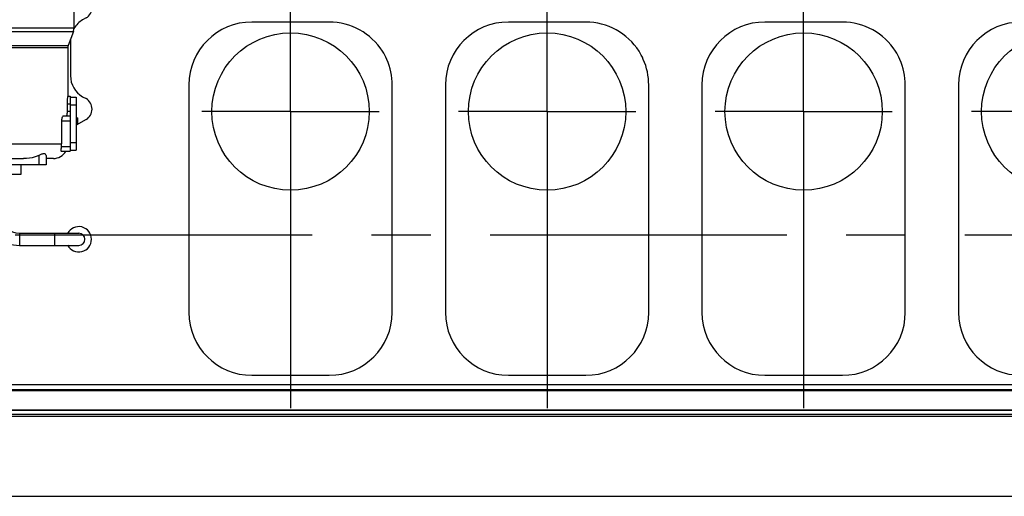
# Model space of a CAD drawing. Header units: millimetres. Extents: x 0 to 1189, y 0 to 841.
# Tile 141 of 193: x 478 to 560, y 584 to 623. Entities that reach past the tile are written whole.
import ezdxf

# ---------------------------------------------------------------- set-up
doc = ezdxf.new("R2010")
doc.units = ezdxf.units.MM
doc.header["$LTSCALE"] = 65.395
doc.linetypes.add('CENTER', pattern=[0.6, 0.375, -0.075, 0.075, -0.075])
for name, color, linetype in [('1907_765000_04_SIMPLE1_A_ABL113', 7, 'CONTINUOUS'), ('1937_111000_09_SIMPLE1_D_ABL206', 7, 'CONTINUOUS'), ('1937_111200_09_SIMPLE1_B_ABL248', 7, 'CONTINUOUS'), ('32007_060000_TLKGS_KGS_V_ABL4', 7, 'CONTINUOUS'), ('32007_061000_TLKGS_KGS_V_ABL59', 7, 'CONTINUOUS'), ('32067_030000_TLKGS_V_ABL8', 7, 'CONTINUOUS'), ('32067_100000_TLKGS_V_ABL194', 7, 'CONTINUOUS'), ('6M32E_GENSET_GRUNDRAHMEN_ABL66', 7, 'CONTINUOUS'), ('6M32E_GENSET_SCHUTZHAUBE_ABL335', 7, 'CONTINUOUS'), ('new_view_2_VBL0', 7, 'CONTINUOUS')]:
    doc.layers.add(name, color=color, linetype=linetype)

# ---------------------------------------------------------------- blocks, each defined once
blk = doc.blocks.new('1907_765000_04_SIMPLE1_T1_A_PBL114', base_point=(476.888, 620.331))
at = {"layer": '1907_765000_04_SIMPLE1_T1_A_PBL114', "color": 7, "linetype": 'CONTINUOUS'}
for p, q in [((475.046, 635.961), (474.893, 635.696)), ((474.893, 635.696), (477.383, 635.696)), ((475.046, 635.961), (477.231, 635.961)), ((477.231, 635.961), (477.383, 635.696)), ((470.018, 633.834), (470.018, 635.361)), ((470.018, 635.361), (473.151, 635.361)), ((473.074, 635.363), (473.066, 635.361)), ((479.125, 635.361), (482.258, 635.361)), ((479.202, 635.363), (479.211, 635.361)), ((482.258, 633.834), (482.258, 635.361)), ((484.078, 635.196), (482.258, 635.196)), ((484.078, 635.196), (484.078, 632.201)), ((484.078, 634.605), (482.258, 634.605)), ((468.838, 630.961), (468.838, 632.961)), ((468.838, 632.961), (483.438, 632.961)), ((473.114, 630.961), (473.114, 632.961)), ((479.162, 630.961), (479.162, 632.961)), ((483.438, 630.961), (483.438, 632.961)), ((484.078, 632.201), (483.438, 632.201)), ((483.438, 632.081), (483.558, 632.081)), ((483.558, 631.961), (483.438, 631.961)), ((483.678, 628.401), (483.678, 631.841)), ((483.798, 631.841), (483.798, 628.401)), ((468.838, 630.961), (483.438, 630.961)), ((469.378, 630.961), (469.438, 630.737)), ((469.438, 622.485), (469.438, 630.737)), ((469.438, 630.737), (469.638, 629.99)), ((482.898, 630.961), (482.638, 629.99)), ((483.798, 630.912), (486.318, 630.912)), ((486.318, 630.912), (486.318, 628.432)), ((469.638, 629.99), (469.638, 622.662)), ((476.138, 629.99), (469.638, 629.99)), ((476.138, 629.99), (482.638, 629.99)), ((482.638, 629.99), (482.638, 622.662)), ((483.798, 628.401), (483.678, 628.401)), ((483.798, 628.432), (486.318, 628.432)), ((482.638, 625.803), (483.638, 625.227)), ((483.638, 623.495), (483.353, 623.33)), ((469.938, 621.112), (469.438, 622.485)), ((469.686, 622.389), (470.109, 621.225)), ((482.59, 622.389), (482.167, 621.225)), ((469.938, 617.003), (469.938, 621.112)), ((470.138, 621.061), (470.138, 616.876)), ((482.138, 621.061), (482.138, 617.041)), ((482.353, 621.598), (482.353, 618.724)), ((467.458, 610.761), (467.458, 618.761)), ((468.458, 618.761), (467.458, 618.761)), ((468.458, 610.761), (468.458, 618.761)), ((469.942, 617.001), (468.458, 617.001)), ((470.138, 616.876), (469.938, 617.003)), ((470.138, 616.876), (470.138, 616.509)), ((482.133, 617.041), (482.338, 617.041)), ((482.338, 617.041), (482.338, 612.481)), ((482.338, 616.961), (482.818, 616.961)), ((482.818, 616.961), (482.818, 612.561)), ((483.357, 616.989), (483.636, 616.829)), ((482.073, 616.401), (482.073, 615.801)), ((481.781, 615.401), (482.338, 615.401)), ((482.818, 615.241), (482.969, 615.241)), ((482.969, 614.761), (482.969, 615.241)), ((481.62, 615.001), (481.62, 613.081)), ((483.638, 615.096), (482.818, 614.622)), ((482.818, 614.761), (482.969, 614.761)), ((470.14, 613.012), (470.139, 613.081)), ((470.278, 612.521), (468.458, 612.521)), ((471.938, 611.881), (471.338, 611.881)), ((471.938, 612.13), (471.938, 611.361)), ((473.814, 611.881), (478.462, 611.881)), ((480.338, 612.13), (480.338, 611.361)), ((480.938, 611.881), (480.338, 611.881)), ((481.61, 612.481), (482.338, 612.481)), ((482.338, 612.561), (482.818, 612.561)), ((480.338, 611.361), (471.938, 611.361)), ((474.038, 611.361), (474.038, 610.561)), ((478.238, 611.361), (478.238, 610.561)), ((468.458, 610.761), (467.458, 610.761)), ((478.238, 610.561), (474.038, 610.561)), ((475.638, 610.561), (475.638, 607.201)), ((476.638, 610.561), (476.638, 607.201)), ((478.138, 605.701), (483.038, 605.701)), ((478.138, 604.701), (483.038, 604.701))]:
    blk.add_line(p, q, dxfattribs=at)
at = {"layer": '1907_765000_04_SIMPLE1_T1_A_PBL114', "color": 9, "linetype": 'CONTINUOUS'}
for p, q in [((470.738, 634.488), (470.738, 635.361)), ((473.074, 635.363), (479.202, 635.363)), ((481.538, 634.488), (481.538, 635.361)), ((470.952, 634.597), (481.325, 634.597)), ((484.078, 632.668), (483.438, 632.668)), ((484.078, 632.241), (483.438, 632.241)), ((482.638, 622.662), (469.638, 622.662)), ((469.686, 622.389), (482.59, 622.389)), ((470.109, 621.225), (482.167, 621.225)), ((470.138, 621.061), (482.138, 621.061)), ((482.073, 616.401), (482.338, 616.401)), ((482.338, 616.321), (482.818, 616.321)), ((482.073, 615.801), (482.338, 615.801)), ((481.62, 615.001), (482.338, 615.001)), ((470.139, 613.081), (481.62, 613.081)), ((481.601, 612.881), (482.338, 612.881)), ((482.338, 613.201), (482.818, 613.201)), ((472.538, 612.13), (472.538, 611.361)), ((479.738, 612.13), (479.738, 611.361)), ((476.638, 607.201), (475.638, 607.201)), ((478.138, 605.701), (478.138, 604.701)), ((481.038, 605.701), (481.038, 604.701))]:
    blk.add_line(p, q, dxfattribs=at)
at = {"layer": '1907_765000_04_SIMPLE1_T1_A_PBL114', "color": 7, "linetype": 'CONTINUOUS'}
for centre, radius, start, end in [((476.138, 623.766), 11.995, 95.95858, 104.80007), ((476.138, 623.766), 11.995, 75.19993, 84.04142), ((476.71, 621.555), 14.257, 104.45359, 113.82161), ((475.567, 621.555), 14.257, 66.17839, 75.54641), ((471.776, 632.729), 2.042, 113.8244, 120.55581), ((480.5, 632.729), 2.042, 59.44419, 66.1756), ((471.724, 632.752), 2.02, 147.62423, 174.08033), ((480.552, 632.752), 2.02, 5.91967, 32.37577), ((483.558, 631.841), 0.24, 0, 90), ((483.558, 631.841), 0.12, 0, 90), ((483.138, 624.361), 1, 300, 60.04187), ((484.353, 621.598), 2, 120, 148.70597), ((470.438, 622.662), 0.8, 180, 199.96452), ((481.838, 622.662), 0.8, 340.03548, 360), ((484.353, 621.598), 2, 175.25498, 180), ((469.658, 621.061), 0.48, 0, 19.96452), ((482.618, 621.061), 0.48, 160.03548, 180), ((484.353, 618.724), 2, 180, 240.12077), ((483.138, 615.962), 1, 300, 60.12077), ((471.338, 613.081), 1.2, 183.27717, 270), ((480.519, 613.081), 1.101, 349.51706, 359.98323), ((480.938, 613.081), 1.2, 270, 330), ((478.138, 607.201), 2.5, 180, 270), ((478.138, 607.201), 1.5, 180, 270), ((483.038, 605.201), 1.05, 207.71636, 152.28364), ((483.038, 605.201), 0.5, 270, 90)]:
    blk.add_arc(centre, radius, start, end, dxfattribs=at)
for points, knots in [([(470.018, 633.834), (470.023, 633.843), (470.048, 633.872), (470.091, 633.933), (470.162, 634.015), (470.285, 634.147), (470.473, 634.315), (470.645, 634.433), (470.738, 634.488)], [0, 0, 0, 0, 0.031827, 0.114771, 0.229248, 0.363264, 0.667702, 1, 1, 1, 1]), ([(481.538, 634.488), (481.632, 634.433), (481.764, 634.342), (481.923, 634.208), (482.027, 634.108), (482.112, 634.019), (482.191, 633.921), (482.217, 633.895), (482.263, 633.825), (482.258, 633.834)], [0, 0, 0, 0, 0.33225, 0.489422, 0.636789, 0.770785, 0.885246, 0.968177, 1, 1, 1, 1]), ([(482.133, 617.041), (482.129, 617.041), (482.126, 617.016), (482.116, 616.987), (482.108, 616.925), (482.097, 616.848), (482.088, 616.752), (482.077, 616.601), (482.073, 616.483), (482.073, 616.401)], [0, 0, 0, 0, 0.021457, 0.079464, 0.172368, 0.296633, 0.447569, 0.619529, 1, 1, 1, 1]), ([(470.139, 613.081), (470.143, 613.342), (470.183, 613.919), (470.207, 614.811), (470.177, 615.693), (470.138, 616.258), (470.138, 616.509)], [0, 0, 0, 0, 0.228344, 0.505544, 0.779848, 1, 1, 1, 1]), ([(481.781, 615.401), (481.76, 615.401), (481.71, 615.366), (481.664, 615.279), (481.628, 615.152), (481.62, 615.054), (481.62, 615.001)], [0, 0, 0, 0, 0.138912, 0.35532, 0.651981, 1, 1, 1, 1]), ([(482.073, 615.801), (482.073, 615.749), (482.071, 615.655), (482.057, 615.528), (482.044, 615.447), (482.014, 615.401), (482, 615.401)], [0, 0, 0, 0, 0.369969, 0.683428, 0.896842, 1, 1, 1, 1]), ([(481.601, 612.881), (481.592, 612.83), (481.576, 612.736), (481.56, 612.624), (481.559, 612.551), (481.565, 612.513), (481.583, 612.486), (481.601, 612.481), (481.61, 612.481)], [0, 0, 0, 0, 0.36337, 0.671268, 0.788492, 0.876534, 0.940755, 1, 1, 1, 1]), ([(472.538, 612.13), (472.465, 612.166), (472.359, 612.218), (472.215, 612.266), (472.101, 612.285), (471.975, 612.255), (471.938, 612.166), (471.938, 612.13)], [0, 0, 0, 0, 0.34724, 0.505693, 0.64327, 0.843606, 1, 1, 1, 1]), ([(473.814, 611.881), (473.488, 611.881), (473.044, 611.922), (472.636, 612.081), (472.538, 612.13)], [0, 0, 0, 0, 0.749494, 1, 1, 1, 1]), ([(479.738, 612.13), (479.641, 612.081), (479.232, 611.922), (478.789, 611.881), (478.462, 611.881)], [0, 0, 0, 0, 0.250506, 1, 1, 1, 1]), ([(480.338, 612.13), (480.338, 612.166), (480.301, 612.255), (480.176, 612.285), (480.061, 612.266), (479.917, 612.218), (479.811, 612.166), (479.738, 612.13)], [0, 0, 0, 0, 0.156394, 0.35673, 0.494307, 0.65276, 1, 1, 1, 1])]:
    blk.add_open_spline(points, degree=3, knots=knots, dxfattribs=at)
blk = doc.blocks.new('1907_765000_04_SIMPLE1_T2_A_PBL173', base_point=(466.978, 614.761))
at = {"layer": '1907_765000_04_SIMPLE1_T2_A_PBL173', "color": 7, "linetype": 'CONTINUOUS'}
for p, q in [((466.578, 618.761), (466.578, 610.761)), ((466.578, 618.761), (467.378, 618.761)), ((467.378, 618.761), (467.378, 610.761)), ((466.578, 610.761), (467.378, 610.761))]:
    blk.add_line(p, q, dxfattribs=at)
blk = doc.blocks.new('1907_765000_04_SIMPLE1_A_ABL113', base_point=(476.448, 620.331))
at = {"layer": '1907_765000_04_SIMPLE1_T1_A_PBL114'}
blk.add_blockref('1907_765000_04_SIMPLE1_T1_A_PBL114', (476.888, 620.331), dxfattribs=at)
at = {"layer": '1907_765000_04_SIMPLE1_T2_A_PBL173'}
blk.add_blockref('1907_765000_04_SIMPLE1_T2_A_PBL173', (466.978, 614.761), dxfattribs=at)
blk = doc.blocks.new('32007_061000_TLKGS_KGS_V_ABL59', base_point=(495.898, 626.181))
at = {"layer": '1907_765000_04_SIMPLE1_A_ABL113'}
blk.add_blockref('1907_765000_04_SIMPLE1_A_ABL113', (476.448, 620.331), dxfattribs=at)
blk = doc.blocks.new('32007_060000_TLKGS_KGS_V_ABL4', base_point=(478.308, 647.553))
at = {"layer": '32007_061000_TLKGS_KGS_V_ABL59'}
blk.add_blockref('32007_061000_TLKGS_KGS_V_ABL59', (495.898, 626.181), dxfattribs=at)
blk = doc.blocks.new('1937_111000_09_SIMPLE1_T1_D_PBL207', base_point=(552.178, 621.461))
at = {"layer": '1937_111000_09_SIMPLE1_T1_D_PBL207', "color": 7, "linetype": 'CONTINUOUS'}
for p, q in [((595.538, 593.161), (472.138, 593.161)), ((595.538, 591.059), (472.138, 591.059)), ((595.538, 590.561), (472.138, 590.561))]:
    blk.add_line(p, q, dxfattribs=at)
at = {"layer": '1937_111000_09_SIMPLE1_T1_D_PBL207', "color": 9, "linetype": 'CONTINUOUS'}
for p, q in [((595.538, 592.761), (472.138, 592.761)), ((595.538, 592.681), (472.138, 592.681)), ((595.538, 591.081), (472.138, 591.081)), ((595.538, 590.721), (472.138, 590.721))]:
    blk.add_line(p, q, dxfattribs=at)
blk = doc.blocks.new('1937_111000_09_SIMPLE1_D_ABL206', base_point=(552.178, 625.805))
at = {"layer": '1937_111000_09_SIMPLE1_T1_D_PBL207'}
blk.add_blockref('1937_111000_09_SIMPLE1_T1_D_PBL207', (552.178, 621.461), dxfattribs=at)
blk = doc.blocks.new('1937_111200_09_SIMPLE1_T6_B_PBL249', base_point=(500.54, 638.857))
at = {"layer": '1937_111200_09_SIMPLE1_T6_B_PBL249', "color": 2, "linetype": 'CENTER'}
for q in [(500.54, 689.21), (493.22, 615.761), (500.54, 588.504), (507.86, 615.761)]:
    blk.add_line((500.54, 615.761), q, dxfattribs=at)
at = {"layer": '1937_111200_09_SIMPLE1_T6_B_PBL249', "color": 7, "linetype": 'CONTINUOUS'}
for p, q in [((503.74, 623.161), (497.34, 623.161)), ((492.14, 617.961), (492.14, 599.161)), ((508.94, 599.161), (508.94, 617.957)), ((497.34, 593.961), (503.74, 593.961))]:
    blk.add_line(p, q, dxfattribs=at)
blk.add_circle((500.54, 615.761), 6.5, dxfattribs=at)
for centre, radius, start, end in [((497.34, 617.961), 5.2, 90, 180), ((503.74, 617.961), 5.2, 32.29707, 90), ((503.783, 617.983), 5.152, 23.90049, 32.33615), ((503.724, 617.957), 5.217, 0, 23.90049), ((497.34, 599.161), 5.2, 180, 270), ((503.74, 599.161), 5.2, 270, 360)]:
    blk.add_arc(centre, radius, start, end, dxfattribs=at)
blk = doc.blocks.new('1937_111200_09_SIMPLE1_T6_B_PBL271', base_point=(521.74, 639.239))
at = {"layer": '1937_111200_09_SIMPLE1_T6_B_PBL271', "color": 2, "linetype": 'CENTER'}
for q in [(521.74, 689.692), (514.42, 615.761), (521.74, 588.787), (529.06, 615.761)]:
    blk.add_line((521.74, 615.761), q, dxfattribs=at)
at = {"layer": '1937_111200_09_SIMPLE1_T6_B_PBL271', "color": 7, "linetype": 'CONTINUOUS'}
for p, q in [((524.94, 623.161), (518.54, 623.161)), ((513.34, 617.961), (513.34, 599.161)), ((530.14, 599.161), (530.14, 617.957)), ((518.54, 593.961), (524.94, 593.961))]:
    blk.add_line(p, q, dxfattribs=at)
blk.add_circle((521.74, 615.761), 6.5, dxfattribs=at)
for centre, radius, start, end in [((518.54, 617.961), 5.2, 90, 180), ((524.94, 617.961), 5.2, 32.29707, 90), ((524.982, 617.983), 5.152, 23.90049, 32.33615), ((524.923, 617.957), 5.217, 0, 23.90049), ((518.54, 599.161), 5.2, 180, 270), ((524.94, 599.161), 5.2, 270, 360)]:
    blk.add_arc(centre, radius, start, end, dxfattribs=at)
blk = doc.blocks.new('1937_111200_09_SIMPLE1_T6_B_PBL294', base_point=(542.94, 639.079))
at = {"layer": '1937_111200_09_SIMPLE1_T6_B_PBL294', "color": 2, "linetype": 'CENTER'}
for q in [(542.94, 689.05), (535.62, 615.761), (542.94, 589.107), (550.26, 615.761)]:
    blk.add_line((542.94, 615.761), q, dxfattribs=at)
at = {"layer": '1937_111200_09_SIMPLE1_T6_B_PBL294', "color": 7, "linetype": 'CONTINUOUS'}
for p, q in [((546.14, 623.161), (539.74, 623.161)), ((534.54, 617.961), (534.54, 599.161)), ((551.34, 599.161), (551.34, 617.957)), ((539.74, 593.961), (546.14, 593.961))]:
    blk.add_line(p, q, dxfattribs=at)
blk.add_circle((542.94, 615.761), 6.5, dxfattribs=at)
for centre, radius, start, end in [((539.74, 617.961), 5.2, 90, 180), ((546.14, 617.961), 5.2, 32.29707, 90), ((546.182, 617.983), 5.152, 23.90049, 32.33615), ((546.123, 617.957), 5.217, 0, 23.90049), ((539.74, 599.161), 5.2, 180, 270), ((546.14, 599.161), 5.2, 270, 360)]:
    blk.add_arc(centre, radius, start, end, dxfattribs=at)
blk = doc.blocks.new('1937_111200_09_SIMPLE1_T6_B_PBL320', base_point=(564.139, 638.758))
at = {"layer": '1937_111200_09_SIMPLE1_T6_B_PBL320', "color": 7, "linetype": 'CONTINUOUS'}
blk.add_line((555.739, 617.961), (555.739, 599.161), dxfattribs=at)
at = {"layer": '1937_111200_09_SIMPLE1_T6_B_PBL320', "color": 2, "linetype": 'CENTER'}
blk.add_line((564.139, 615.761), (556.819, 615.761), dxfattribs=at)
at = {"layer": '1937_111200_09_SIMPLE1_T6_B_PBL320', "color": 7, "linetype": 'CONTINUOUS'}
blk.add_circle((564.139, 615.761), 6.5, dxfattribs=at)
for centre, start, end in [((560.939, 617.961), 90, 180), ((560.939, 599.161), 180, 270)]:
    blk.add_arc(centre, 5.2, start, end, dxfattribs=at)
blk = doc.blocks.new('1937_111200_09_SIMPLE1_B_ABL248', base_point=(561.879, 639.098))
at = {"layer": '1937_111200_09_SIMPLE1_T6_B_PBL249'}
blk.add_blockref('1937_111200_09_SIMPLE1_T6_B_PBL249', (500.54, 638.857), dxfattribs=at)
at = {"layer": '1937_111200_09_SIMPLE1_T6_B_PBL271'}
blk.add_blockref('1937_111200_09_SIMPLE1_T6_B_PBL271', (521.74, 639.239), dxfattribs=at)
at = {"layer": '1937_111200_09_SIMPLE1_T6_B_PBL294'}
blk.add_blockref('1937_111200_09_SIMPLE1_T6_B_PBL294', (542.94, 639.079), dxfattribs=at)
at = {"layer": '1937_111200_09_SIMPLE1_T6_B_PBL320'}
blk.add_blockref('1937_111200_09_SIMPLE1_T6_B_PBL320', (564.139, 638.758), dxfattribs=at)
blk = doc.blocks.new('32067_100000_TLKGS_V_ABL194', base_point=(551.338, 635.506))
at = {"layer": '1937_111000_09_SIMPLE1_D_ABL206'}
blk.add_blockref('1937_111000_09_SIMPLE1_D_ABL206', (552.178, 625.805), dxfattribs=at)
at = {"layer": '1937_111200_09_SIMPLE1_B_ABL248'}
blk.add_blockref('1937_111200_09_SIMPLE1_B_ABL248', (561.879, 639.098), dxfattribs=at)
blk = doc.blocks.new('32067_030000_TLKGS_V_ABL8', base_point=(524.768, 650.451))
at = {"layer": '32067_100000_TLKGS_V_ABL194'}
blk.add_blockref('32067_100000_TLKGS_V_ABL194', (551.338, 635.506), dxfattribs=at)
blk = doc.blocks.new('32067_000000_TLKGS_MARKETING_ABL3', base_point=(526.532, 650.451))
at = {"layer": '32007_060000_TLKGS_KGS_V_ABL4'}
blk.add_blockref('32007_060000_TLKGS_KGS_V_ABL4', (478.308, 647.553), dxfattribs=at)
at = {"layer": '32067_030000_TLKGS_V_ABL8'}
blk.add_blockref('32067_030000_TLKGS_V_ABL8', (524.768, 650.451), dxfattribs=at)
blk = doc.blocks.new('6M32E_GENSET_GRUNDRAHMEN_T1_PBL67', base_point=(615.558, 558.761))
at = {"layer": '6M32E_GENSET_GRUNDRAHMEN_T1_PBL67', "color": 7, "linetype": 'CONTINUOUS'}
blk.add_line((471.218, 583.961), (773.618, 583.961), dxfattribs=at)
blk = doc.blocks.new('6M32E_GENSET_GRUNDRAHMEN_ABL66', base_point=(615.558, 558.761))
at = {"layer": '6M32E_GENSET_GRUNDRAHMEN_T1_PBL67'}
blk.add_blockref('6M32E_GENSET_GRUNDRAHMEN_T1_PBL67', (615.558, 558.761), dxfattribs=at)
blk = doc.blocks.new('6M32E_GENSET_SCHUTZHAUBE_T1_PBL336', base_point=(617.353, 609.861))
at = {"layer": '6M32E_GENSET_SCHUTZHAUBE_T1_PBL336', "color": 2, "linetype": 'CENTER'}
blk.add_line((438.553, 605.561), (796.153, 605.561), dxfattribs=at)
blk = doc.blocks.new('6M32E_GENSET_SCHUTZHAUBE_ABL335', base_point=(617.353, 609.861))
at = {"layer": '6M32E_GENSET_SCHUTZHAUBE_T1_PBL336'}
blk.add_blockref('6M32E_GENSET_SCHUTZHAUBE_T1_PBL336', (617.353, 609.861), dxfattribs=at)
blk = doc.blocks.new('NEW_VIEW_2_VBL0', base_point=(603.51, 637.661))
at = {"layer": '32067_000000_TLKGS_MARKETING_ABL3'}
blk.add_blockref('32067_000000_TLKGS_MARKETING_ABL3', (526.532, 650.451), dxfattribs=at)
at = {"layer": '6M32E_GENSET_GRUNDRAHMEN_ABL66'}
blk.add_blockref('6M32E_GENSET_GRUNDRAHMEN_ABL66', (615.558, 558.761), dxfattribs=at)
at = {"layer": '6M32E_GENSET_SCHUTZHAUBE_ABL335'}
blk.add_blockref('6M32E_GENSET_SCHUTZHAUBE_ABL335', (617.353, 609.861), dxfattribs=at)

msp = doc.modelspace()

# ---------------------------------------------------------------- block references
at = {"layer": 'new_view_2_VBL0'}
msp.add_blockref('NEW_VIEW_2_VBL0', (603.51017, 637.66074), dxfattribs=at)

doc.saveas('drawing.dxf')
